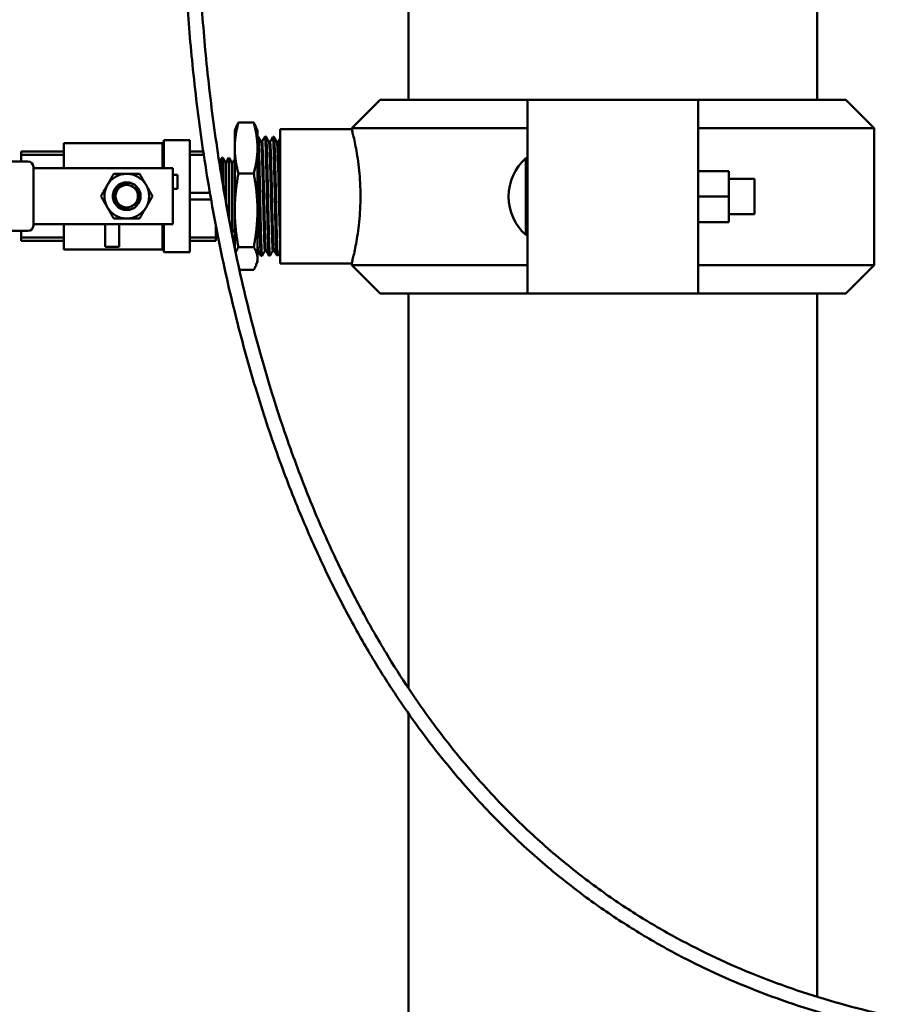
# Model space of a CAD drawing. Header units: inches. Extents: x 1 to 203, y 4 to 128.
# Tile 36 of 51: x 102 to 112, y 95 to 106. Entities that reach past the tile are written whole.
import ezdxf

# ---------------------------------------------------------------- set-up
doc = ezdxf.new("R2010")
doc.units = ezdxf.units.IN
doc.header["$LTSCALE"] = 6
doc.header["$MEASUREMENT"] = 0
doc.layers.add('Visible (ANSI)', color=7, linetype='Continuous', lineweight=50)

msp = doc.modelspace()

# ---------------------------------------------------------------- linework, layer by layer
at = {"layer": 'Visible (ANSI)'}
for p, q in [((106.301, 116.79), (106.301, 104.79)), ((110.801, 116.79), (110.801, 104.79)), ((105.988, 104.79), (105.676, 104.477)), ((105.988, 104.79), (107.611, 104.79)), ((109.491, 104.79), (107.611, 104.79)), ((107.611, 104.582), (107.611, 104.79)), ((109.491, 104.79), (109.491, 104.582)), ((109.491, 104.79), (111.113, 104.79)), ((111.113, 104.79), (111.426, 104.477)), ((104.598, 104.54), (104.429, 104.54)), ((107.611, 104.08), (107.611, 104.582)), ((109.491, 104.582), (109.491, 104.08)), ((104.389, 104.448), (104.401, 104.483)), ((104.389, 104.448), (104.389, 104.259)), ((104.639, 104.448), (104.626, 104.483)), ((104.639, 104.448), (104.639, 104.259)), ((104.646, 104.387), (104.639, 104.387)), ((104.733, 104.384), (104.721, 104.385)), ((104.889, 104.469), (104.889, 102.99)), ((105.676, 104.469), (104.889, 104.469)), ((107.611, 104.477), (105.676, 104.477)), ((105.676, 104.477), (105.676, 104.469)), ((111.426, 104.477), (109.491, 104.477)), ((111.426, 104.477), (111.426, 102.972)), ((102.506, 104.315), (102.506, 104.037)), ((103.595, 104.315), (102.506, 104.315)), ((103.595, 104.315), (103.607, 104.327)), ((103.595, 104.315), (103.595, 104.037)), ((103.607, 104.345), (103.607, 104.037)), ((103.893, 104.345), (103.607, 104.345)), ((103.893, 104.345), (103.893, 103.115)), ((104.679, 104.33), (104.69, 104.33)), ((104.766, 104.328), (104.777, 104.328)), ((104.82, 104.382), (104.808, 104.382)), ((104.853, 104.325), (104.864, 104.325)), ((102.039, 104.222), (102.039, 104.185)), ((102.506, 104.222), (102.039, 104.222)), ((102.039, 104.112), (102.039, 104.185)), ((102.039, 104.185), (102.506, 104.185)), ((104.042, 104.222), (103.893, 104.222)), ((103.893, 104.185), (104.048, 104.185)), ((104.389, 104.259), (104.389, 103.574)), ((104.639, 104.259), (104.639, 103.574)), ((99.645, 104.112), (102.112, 104.112)), ((102.034, 104.112), (102.039, 104.119)), ((104.23, 104.116), (104.214, 104.128)), ((104.23, 104.116), (104.254, 104.154)), ((104.23, 104.029), (104.23, 104.116)), ((104.254, 104.154), (104.254, 103.885)), ((104.256, 104.154), (104.254, 104.154)), ((104.256, 104.154), (104.256, 103.868)), ((104.287, 104.096), (104.256, 104.154)), ((104.287, 104.096), (104.287, 103.688)), ((104.29, 104.096), (104.287, 104.096)), ((104.29, 104.096), (104.325, 104.152)), ((104.29, 104.096), (104.29, 103.672)), ((104.325, 104.152), (104.325, 103.483)), ((104.328, 104.152), (104.325, 104.152)), ((104.328, 104.152), (104.328, 103.468)), ((104.359, 104.094), (104.328, 104.152)), ((104.359, 104.094), (104.359, 103.366)), ((104.362, 104.093), (104.359, 104.094)), ((104.362, 104.093), (104.389, 104.137)), ((104.362, 104.093), (104.362, 103.366)), ((104.746, 104.127), (104.746, 104.127)), ((107.591, 104.147), (107.591, 103.725)), ((107.591, 104.147), (107.611, 104.147)), ((107.611, 103.881), (107.611, 104.08)), ((109.491, 103.37), (109.491, 104.08)), ((102.172, 104.052), (102.172, 103.407)), ((102.172, 104.037), (102.237, 104.037)), ((102.301, 104.037), (102.237, 104.037)), ((102.301, 104.037), (102.837, 104.037)), ((102.837, 104.037), (102.843, 104.037)), ((102.843, 104.037), (103.597, 104.037)), ((103.707, 104.037), (103.597, 104.037)), ((103.707, 104.037), (103.707, 103.422)), ((103.757, 103.965), (103.707, 103.965)), ((103.757, 103.965), (103.757, 103.812)), ((104.598, 103.979), (104.429, 103.979)), ((109.491, 104.006), (109.828, 104.006)), ((109.828, 104.006), (109.828, 103.725)), ((107.611, 103.881), (107.611, 103.725)), ((109.828, 103.919), (110.111, 103.919)), ((110.111, 103.919), (110.111, 103.725)), ((103.757, 103.812), (103.707, 103.812)), ((104.115, 103.766), (103.893, 103.766)), ((103.893, 103.693), (104.128, 103.693)), ((107.591, 103.725), (107.591, 103.303)), ((107.611, 103.725), (107.611, 103.568)), ((109.491, 103.725), (109.828, 103.725)), ((109.828, 103.725), (109.828, 103.443)), ((110.111, 103.725), (110.111, 103.531)), ((104.389, 103.574), (104.389, 103.161)), ((104.639, 103.044), (104.639, 103.574)), ((107.611, 103.37), (107.611, 103.568)), ((109.828, 103.531), (110.111, 103.531)), ((102.172, 103.422), (102.237, 103.422)), ((102.237, 103.422), (102.301, 103.422)), ((102.301, 103.422), (102.837, 103.422)), ((102.506, 103.422), (102.506, 103.144)), ((102.843, 103.422), (102.837, 103.422)), ((102.843, 103.422), (103.597, 103.422)), ((102.964, 103.172), (102.964, 103.422)), ((103.118, 103.172), (103.118, 103.422)), ((103.595, 103.422), (103.595, 103.144)), ((103.597, 103.422), (103.707, 103.422)), ((103.607, 103.422), (103.607, 103.115)), ((104.179, 103.416), (104.179, 103.274)), ((109.491, 103.443), (109.828, 103.443)), ((102.112, 103.347), (99.645, 103.347)), ((102.034, 103.347), (102.039, 103.34)), ((102.039, 103.274), (102.039, 103.347)), ((104.181, 103.305), (104.179, 103.303)), ((104.181, 103.305), (104.181, 103.403)), ((104.181, 103.305), (104.182, 103.303)), ((104.182, 103.397), (104.182, 103.303)), ((104.185, 103.303), (104.182, 103.303)), ((104.185, 103.383), (104.185, 103.303)), ((104.189, 103.312), (104.185, 103.303)), ((104.189, 103.36), (104.189, 103.312)), ((104.198, 103.318), (104.189, 103.312)), ((104.359, 103.366), (104.35, 103.35)), ((104.362, 103.366), (104.359, 103.366)), ((104.362, 103.366), (104.389, 103.323)), ((104.665, 103.347), (104.665, 103.347)), ((104.677, 103.326), (104.677, 103.326)), ((107.591, 103.303), (107.611, 103.303)), ((107.611, 102.867), (107.611, 103.37)), ((109.491, 103.37), (109.491, 102.867)), ((102.039, 103.274), (102.039, 103.238)), ((102.506, 103.274), (102.039, 103.274)), ((102.039, 103.238), (102.506, 103.238)), ((104.179, 103.274), (103.893, 103.274)), ((103.893, 103.238), (104.179, 103.238)), ((104.179, 103.274), (104.179, 103.238)), ((103.595, 103.144), (102.506, 103.144)), ((102.964, 103.172), (103.118, 103.172)), ((103.595, 103.144), (103.607, 103.132)), ((103.893, 103.115), (103.607, 103.115)), ((104.598, 103.169), (104.429, 103.169)), ((104.639, 103.128), (104.646, 103.128)), ((104.722, 103.13), (104.733, 103.13)), ((104.809, 103.133), (104.82, 103.133)), ((104.639, 103.011), (104.626, 102.976)), ((104.639, 103.044), (104.639, 103.011)), ((104.69, 103.074), (104.678, 103.073)), ((104.777, 103.077), (104.765, 103.076)), ((104.864, 103.079), (104.852, 103.079)), ((105.676, 102.99), (104.889, 102.99)), ((105.676, 102.99), (105.676, 102.972)), ((104.598, 102.92), (104.44, 102.92)), ((105.676, 102.972), (107.611, 102.972)), ((105.988, 102.66), (105.676, 102.972)), ((107.611, 102.66), (107.611, 102.867)), ((109.491, 102.972), (111.426, 102.972)), ((109.491, 102.867), (109.491, 102.66)), ((111.113, 102.66), (111.426, 102.972)), ((107.611, 102.66), (105.988, 102.66)), ((106.301, 102.66), (106.301, 98.312)), ((107.611, 102.66), (109.491, 102.66)), ((111.113, 102.66), (109.491, 102.66)), ((110.801, 102.66), (110.801, 94.915)), ((106.301, 98.036), (106.301, 66.79))]:
    msp.add_line(p, q, dxfattribs=at)
for radius in [0.153, 0.123]:
    msp.add_circle((103.2, 103.73), radius, dxfattribs=at)
for centre, radius, start, end in [((102.112, 104.052), 0.06, 0, 90), ((107.971, 103.725), 0.568, 131.9743, 228.0257), ((103.2, 103.73), 0.246, 90, 150), ((103.2, 103.73), 0.246, 30, 90), ((103.2, 103.73), 0.246, 150, 210), ((103.2, 103.73), 0.246, 330, 30), ((103.2, 103.73), 0.246, 210, 270), ((103.2, 103.73), 0.246, 270, 330), ((102.112, 103.407), 0.06, 270, 0)]:
    msp.add_arc(centre, radius, start, end, dxfattribs=at)
msp.add_ellipse((103.199, 103.73), major_axis=(0, -0.139), ratio=0.994843, start_param=4.412574, end_param=5.012204, dxfattribs=at)
for points, knots in [([(103.82, 107.227), (103.82, 107.031), (103.823, 106.832), (103.836, 106.399), (103.847, 106.165), (103.879, 105.663), (103.901, 105.394), (103.959, 104.832), (103.996, 104.538), (104.084, 103.94), (104.136, 103.635), (104.253, 103.034), (104.319, 102.736), (104.461, 102.162), (104.537, 101.885), (104.696, 101.358), (104.779, 101.108), (104.949, 100.636), (105.035, 100.414), (105.209, 99.997), (105.297, 99.802), (105.472, 99.434), (105.56, 99.262), (105.734, 98.938), (105.821, 98.786), (105.993, 98.5), (106.078, 98.365), (106.247, 98.111), (106.331, 97.991), (106.496, 97.765), (106.578, 97.658), (106.741, 97.454), (106.821, 97.358), (106.98, 97.175), (107.059, 97.088), (107.215, 96.922), (107.293, 96.843), (107.522, 96.618), (107.676, 96.477), (107.982, 96.219), (108.132, 96.102), (108.431, 95.884), (108.579, 95.784), (108.874, 95.598), (109.021, 95.512), (109.316, 95.351), (109.464, 95.276), (109.762, 95.136), (109.913, 95.071), (110.219, 94.948), (110.374, 94.891), (110.691, 94.784), (110.853, 94.734), (111.187, 94.641), (111.359, 94.598), (111.715, 94.519), (111.9, 94.483), (112.286, 94.417), (112.488, 94.388), (112.914, 94.337), (113.14, 94.316), (113.621, 94.283), (113.877, 94.271), (114.285, 94.262), (114.435, 94.26), (114.748, 94.26), (114.913, 94.262), (115.261, 94.27), (115.444, 94.277), (115.835, 94.294), (116.043, 94.306), (116.49, 94.336), (116.73, 94.354), (117.254, 94.398), (117.539, 94.425), (118.173, 94.487), (118.522, 94.524), (119.31, 94.606), (119.748, 94.652), (120.63, 94.736), (121.073, 94.773), (121.724, 94.815), (121.934, 94.826), (122.518, 94.851), (122.89, 94.859), (123.56, 94.854), (123.859, 94.845), (124.409, 94.813), (124.661, 94.792), (125.13, 94.741), (125.349, 94.712), (125.762, 94.646), (125.957, 94.609), (126.327, 94.531), (126.502, 94.489), (126.839, 94.4), (127, 94.354), (127.309, 94.255), (127.457, 94.204), (127.744, 94.098), (127.883, 94.043), (128.151, 93.929), (128.281, 93.87), (128.533, 93.749), (128.655, 93.686), (128.894, 93.558), (129.01, 93.492), (129.237, 93.356), (129.348, 93.287), (129.565, 93.144), (129.671, 93.071), (129.879, 92.921), (129.981, 92.844), (130.182, 92.686), (130.28, 92.605), (130.474, 92.44), (130.569, 92.355), (130.757, 92.181), (130.85, 92.092), (131.032, 91.908), (131.122, 91.814), (131.3, 91.621), (131.388, 91.522), (131.562, 91.319), (131.648, 91.214), (131.819, 90.999), (131.903, 90.889), (132.07, 90.661), (132.153, 90.544), (132.318, 90.303), (132.399, 90.178), (132.561, 89.922), (132.641, 89.789), (132.8, 89.516), (132.879, 89.375), (133.036, 89.083), (133.114, 88.932), (133.269, 88.619), (133.345, 88.458), (133.498, 88.122), (133.573, 87.948), (133.722, 87.587), (133.796, 87.4), (133.942, 87.011), (134.015, 86.808), (134.157, 86.387), (134.227, 86.168), (134.365, 85.712), (134.433, 85.474), (134.565, 84.979), (134.629, 84.721), (134.751, 84.193), (134.809, 83.924), (134.91, 83.415), (134.954, 83.176), (135.03, 82.728), (135.064, 82.517), (135.149, 81.939), (135.196, 81.57), (135.266, 80.926), (135.292, 80.651), (135.348, 79.966), (135.372, 79.558), (135.405, 78.756), (135.413, 78.361), (135.413, 77.976)], [0, 0, 0, 0, 0.0124679, 0.0124679, 0.0267405, 0.0267405, 0.0427466, 0.0427466, 0.0600899, 0.0600899, 0.078046, 0.078046, 0.0957824, 0.0957824, 0.1126526, 0.1126526, 0.128321, 0.128321, 0.1427046, 0.1427046, 0.1558623, 0.1558623, 0.1679128, 0.1679128, 0.1789899, 0.1789899, 0.1892221, 0.1892221, 0.1987248, 0.1987248, 0.207599, 0.207599, 0.2159318, 0.2159318, 0.2237978, 0.2237978, 0.2312612, 0.2312612, 0.2454939, 0.2454939, 0.2585944, 0.2585944, 0.2708778, 0.2708778, 0.2825934, 0.2825934, 0.2939483, 0.2939483, 0.3051247, 0.3051247, 0.3162923, 0.3162923, 0.327621, 0.327621, 0.3392918, 0.3392918, 0.3515117, 0.3515117, 0.3645329, 0.3645329, 0.3786829, 0.3786829, 0.3944169, 0.3944169, 0.4034166, 0.4034166, 0.4132038, 0.4132038, 0.4239824, 0.4239824, 0.4360429, 0.4360429, 0.4498193, 0.4498193, 0.4659967, 0.4659967, 0.4856836, 0.4856836, 0.5102993, 0.5102993, 0.5352993, 0.5352993, 0.5472645, 0.5472645, 0.5687343, 0.5687343, 0.5863236, 0.5863236, 0.6014329, 0.6014329, 0.6148452, 0.6148452, 0.6270216, 0.6270216, 0.6382581, 0.6382581, 0.6487579, 0.6487579, 0.6586688, 0.6586688, 0.668103, 0.668103, 0.6771486, 0.6771486, 0.6858774, 0.6858774, 0.6943491, 0.6943491, 0.7026148, 0.7026148, 0.7107193, 0.7107193, 0.7187026, 0.7187026, 0.7266012, 0.7266012, 0.7344491, 0.7344491, 0.7422787, 0.7422787, 0.7501213, 0.7501213, 0.7580077, 0.7580077, 0.7659689, 0.7659689, 0.7740365, 0.7740365, 0.7822432, 0.7822432, 0.7906236, 0.7906236, 0.7992142, 0.7992142, 0.8080547, 0.8080547, 0.8171882, 0.8171882, 0.8266623, 0.8266623, 0.8365297, 0.8365297, 0.8468494, 0.8468494, 0.8576878, 0.8576878, 0.8691197, 0.8691197, 0.8812291, 0.8812291, 0.8941101, 0.8941101, 0.9073464, 0.9073464, 0.9189281, 0.9189281, 0.9290621, 0.9290621, 0.9467965, 0.9467965, 0.9600974, 0.9600974, 0.9800487, 0.9800487, 1, 1, 1, 1]), ([(103.976, 107.227), (103.976, 107.032), (103.979, 106.834), (103.992, 106.403), (104.003, 106.17), (104.035, 105.671), (104.057, 105.404), (104.115, 104.846), (104.151, 104.554), (104.239, 103.96), (104.29, 103.657), (104.407, 103.06), (104.472, 102.765), (104.614, 102.195), (104.689, 101.92), (104.848, 101.398), (104.93, 101.149), (105.099, 100.682), (105.184, 100.461), (105.358, 100.048), (105.445, 99.854), (105.619, 99.49), (105.706, 99.319), (105.879, 98.999), (105.965, 98.849), (106.136, 98.566), (106.22, 98.433), (106.388, 98.182), (106.471, 98.064), (106.634, 97.841), (106.715, 97.736), (106.876, 97.536), (106.955, 97.441), (107.112, 97.262), (107.19, 97.176), (107.343, 97.014), (107.42, 96.937), (107.644, 96.717), (107.796, 96.58), (108.096, 96.329), (108.243, 96.214), (108.535, 96.002), (108.679, 95.905), (108.967, 95.724), (109.11, 95.641), (109.398, 95.485), (109.542, 95.412), (109.832, 95.276), (109.978, 95.213), (110.276, 95.094), (110.427, 95.038), (110.736, 94.934), (110.894, 94.885), (111.219, 94.795), (111.386, 94.753), (111.733, 94.675), (111.914, 94.639), (112.291, 94.575), (112.489, 94.546), (112.906, 94.495), (113.127, 94.474), (113.599, 94.44), (113.851, 94.428), (114.252, 94.418), (114.399, 94.416), (114.708, 94.416), (114.871, 94.418), (115.214, 94.425), (115.395, 94.431), (115.781, 94.448), (115.987, 94.459), (116.43, 94.488), (116.668, 94.506), (117.19, 94.549), (117.473, 94.576), (118.106, 94.637), (118.457, 94.674), (119.252, 94.757), (119.698, 94.804), (120.589, 94.889), (121.033, 94.927), (121.691, 94.969), (121.906, 94.981), (122.503, 95.007), (122.882, 95.015), (123.563, 95.01), (123.865, 95.001), (124.421, 94.969), (124.675, 94.948), (125.149, 94.896), (125.37, 94.867), (125.787, 94.8), (125.983, 94.763), (126.357, 94.684), (126.534, 94.642), (126.874, 94.553), (127.037, 94.506), (127.349, 94.407), (127.5, 94.355), (127.79, 94.248), (127.93, 94.192), (128.202, 94.077), (128.333, 94.018), (128.589, 93.895), (128.713, 93.832), (128.956, 93.702), (129.074, 93.636), (129.304, 93.498), (129.417, 93.428), (129.638, 93.284), (129.746, 93.209), (129.957, 93.057), (130.061, 92.979), (130.265, 92.82), (130.366, 92.738), (130.563, 92.57), (130.66, 92.484), (130.851, 92.307), (130.945, 92.216), (131.131, 92.03), (131.223, 91.935), (131.405, 91.739), (131.494, 91.638), (131.672, 91.432), (131.759, 91.326), (131.933, 91.107), (132.019, 90.995), (132.189, 90.764), (132.273, 90.645), (132.441, 90.4), (132.523, 90.274), (132.688, 90.013), (132.769, 89.879), (132.931, 89.602), (133.012, 89.459), (133.171, 89.163), (133.25, 89.01), (133.407, 88.693), (133.485, 88.529), (133.639, 88.189), (133.715, 88.013), (133.866, 87.648), (133.941, 87.458), (134.089, 87.064), (134.162, 86.859), (134.306, 86.433), (134.377, 86.212), (134.517, 85.751), (134.585, 85.511), (134.718, 85.011), (134.783, 84.75), (134.906, 84.219), (134.964, 83.948), (135.065, 83.437), (135.109, 83.197), (135.185, 82.746), (135.219, 82.535), (135.304, 81.954), (135.352, 81.584), (135.422, 80.937), (135.448, 80.661), (135.504, 79.974), (135.528, 79.565), (135.561, 78.759), (135.569, 78.363), (135.569, 77.976)], [0, 0, 0, 0, 0.0125034, 0.0125034, 0.0268073, 0.0268073, 0.0428366, 0.0428366, 0.0601926, 0.0601926, 0.0781575, 0.0781575, 0.0959102, 0.0959102, 0.1128111, 0.1128111, 0.1285241, 0.1285241, 0.1429606, 0.1429606, 0.1561737, 0.1561737, 0.168277, 0.168277, 0.1794013, 0.1794013, 0.1896728, 0.1896728, 0.1992061, 0.1992061, 0.2081018, 0.2081018, 0.2164469, 0.2164469, 0.2243166, 0.2243166, 0.2317755, 0.2317755, 0.2459844, 0.2459844, 0.2590345, 0.2590345, 0.2712471, 0.2712471, 0.2828769, 0.2828769, 0.2941355, 0.2941355, 0.3052082, 0.3052082, 0.3162676, 0.3162676, 0.3274852, 0.3274852, 0.3390437, 0.3390437, 0.3511507, 0.3511507, 0.3640591, 0.3640591, 0.3780964, 0.3780964, 0.3937175, 0.3937175, 0.4026606, 0.4026606, 0.4123914, 0.4123914, 0.4231148, 0.4231148, 0.4351233, 0.4351233, 0.4488572, 0.4488572, 0.46502, 0.46502, 0.484783, 0.484783, 0.5097798, 0.5097798, 0.5347798, 0.5347798, 0.5469696, 0.5469696, 0.5686949, 0.5686949, 0.5863381, 0.5863381, 0.6014352, 0.6014352, 0.6148097, 0.6148097, 0.6269385, 0.6269385, 0.6381246, 0.6381246, 0.6485752, 0.6485752, 0.6584403, 0.6584403, 0.6678335, 0.6678335, 0.6768439, 0.6768439, 0.6855436, 0.6855436, 0.6939925, 0.6939925, 0.7022419, 0.7022419, 0.7103363, 0.7103363, 0.7183155, 0.7183155, 0.7262155, 0.7262155, 0.7340701, 0.7340701, 0.7419111, 0.7419111, 0.7497694, 0.7497694, 0.7576752, 0.7576752, 0.7656593, 0.7656593, 0.7737527, 0.7737527, 0.7819878, 0.7819878, 0.7903986, 0.7903986, 0.7990215, 0.7990215, 0.8078957, 0.8078957, 0.8170642, 0.8170642, 0.8265743, 0.8265743, 0.8364786, 0.8364786, 0.8468358, 0.8468358, 0.8577122, 0.8577122, 0.8691825, 0.8691825, 0.8813308, 0.8813308, 0.894251, 0.894251, 0.9074696, 0.9074696, 0.9190359, 0.9190359, 0.9291564, 0.9291564, 0.9468673, 0.9468673, 0.9601505, 0.9601505, 0.9800752, 0.9800752, 1, 1, 1, 1]), ([(104.646, 104.387), (104.646, 104.387), (104.646, 104.387), (104.646, 104.387), (104.647, 104.387), (104.648, 104.382), (104.649, 104.374), (104.65, 104.37), (104.65, 104.365), (104.65, 104.359), (104.651, 104.353), (104.651, 104.346), (104.652, 104.338), (104.653, 104.322), (104.653, 104.303), (104.654, 104.28), (104.655, 104.269), (104.655, 104.256), (104.656, 104.243), (104.656, 104.23), (104.657, 104.216), (104.657, 104.202), (104.658, 104.173), (104.659, 104.141), (104.66, 104.107), (104.66, 104.09), (104.66, 104.072), (104.661, 104.054), (104.661, 104.036), (104.662, 104.017), (104.662, 103.999), (104.663, 103.961), (104.664, 103.921), (104.665, 103.88), (104.665, 103.86), (104.666, 103.839), (104.666, 103.819), (104.667, 103.798), (104.667, 103.777), (104.668, 103.757), (104.668, 103.736), (104.668, 103.715), (104.669, 103.694), (104.669, 103.674), (104.67, 103.653), (104.67, 103.632), (104.671, 103.591), (104.672, 103.55), (104.673, 103.511), (104.673, 103.492), (104.674, 103.472), (104.674, 103.453), (104.675, 103.434), (104.675, 103.416), (104.675, 103.398), (104.676, 103.362), (104.677, 103.328), (104.678, 103.297), (104.678, 103.281), (104.679, 103.266), (104.679, 103.252), (104.68, 103.237), (104.68, 103.224), (104.681, 103.211), (104.682, 103.186), (104.682, 103.164), (104.683, 103.145), (104.684, 103.135), (104.684, 103.127), (104.685, 103.119), (104.685, 103.111), (104.686, 103.105), (104.686, 103.099), (104.687, 103.088), (104.688, 103.08), (104.689, 103.076), (104.689, 103.074), (104.69, 103.073), (104.69, 103.074)], [0.01156784, 0.01156784, 0.01156784, 0.01156784, 0.01171875, 0.01171875, 0.01171875, 0.015625, 0.015625, 0.015625, 0.01757813, 0.01757813, 0.01757813, 0.01953125, 0.01953125, 0.01953125, 0.0234375, 0.0234375, 0.0234375, 0.02539063, 0.02539063, 0.02539063, 0.02734375, 0.02734375, 0.02734375, 0.03125, 0.03125, 0.03125, 0.03320313, 0.03320313, 0.03320313, 0.03515625, 0.03515625, 0.03515625, 0.0390625, 0.0390625, 0.0390625, 0.04101563, 0.04101563, 0.04101563, 0.04296875, 0.04296875, 0.04296875, 0.04492188, 0.04492188, 0.04492188, 0.046875, 0.046875, 0.046875, 0.05078125, 0.05078125, 0.05078125, 0.05273438, 0.05273438, 0.05273438, 0.0546875, 0.0546875, 0.0546875, 0.05859375, 0.05859375, 0.05859375, 0.06054688, 0.06054688, 0.06054688, 0.0625, 0.0625, 0.0625, 0.06640625, 0.06640625, 0.06640625, 0.06835938, 0.06835938, 0.06835938, 0.0703125, 0.0703125, 0.0703125, 0.07421875, 0.07421875, 0.07421875, 0.07674006, 0.07674006, 0.07674006, 0.07674006]), ([(104.765, 103.076), (104.764, 103.076), (104.764, 103.076), (104.764, 103.077), (104.763, 103.078), (104.763, 103.08), (104.763, 103.083), (104.762, 103.086), (104.762, 103.09), (104.761, 103.095), (104.761, 103.1), (104.76, 103.106), (104.76, 103.113), (104.759, 103.127), (104.758, 103.145), (104.757, 103.166), (104.757, 103.176), (104.756, 103.188), (104.756, 103.2), (104.756, 103.212), (104.755, 103.225), (104.755, 103.239), (104.754, 103.267), (104.753, 103.297), (104.752, 103.33), (104.752, 103.346), (104.751, 103.363), (104.751, 103.381), (104.75, 103.399), (104.75, 103.417), (104.749, 103.436), (104.748, 103.473), (104.748, 103.511), (104.747, 103.552), (104.746, 103.572), (104.746, 103.592), (104.745, 103.613), (104.745, 103.633), (104.744, 103.654), (104.744, 103.675), (104.744, 103.695), (104.743, 103.716), (104.743, 103.737), (104.742, 103.758), (104.742, 103.779), (104.741, 103.799), (104.741, 103.841), (104.74, 103.882), (104.739, 103.922), (104.738, 103.941), (104.738, 103.961), (104.737, 103.98), (104.737, 104), (104.737, 104.019), (104.736, 104.037), (104.735, 104.074), (104.734, 104.109), (104.733, 104.141), (104.733, 104.157), (104.733, 104.173), (104.732, 104.188), (104.732, 104.203), (104.731, 104.217), (104.731, 104.231), (104.73, 104.257), (104.729, 104.281), (104.728, 104.301), (104.728, 104.312), (104.727, 104.321), (104.727, 104.329), (104.726, 104.338), (104.726, 104.345), (104.726, 104.352), (104.725, 104.365), (104.724, 104.374), (104.723, 104.379), (104.722, 104.384), (104.721, 104.386), (104.721, 104.384)], [0.81337484, 0.81337484, 0.81337484, 0.81337484, 0.81445313, 0.81445313, 0.81445313, 0.81640625, 0.81640625, 0.81640625, 0.81835938, 0.81835938, 0.81835938, 0.8203125, 0.8203125, 0.8203125, 0.82421875, 0.82421875, 0.82421875, 0.82617188, 0.82617188, 0.82617188, 0.828125, 0.828125, 0.828125, 0.83203125, 0.83203125, 0.83203125, 0.83398438, 0.83398438, 0.83398438, 0.8359375, 0.8359375, 0.8359375, 0.83984375, 0.83984375, 0.83984375, 0.84179688, 0.84179688, 0.84179688, 0.84375, 0.84375, 0.84375, 0.84570313, 0.84570313, 0.84570313, 0.84765625, 0.84765625, 0.84765625, 0.8515625, 0.8515625, 0.8515625, 0.85351563, 0.85351563, 0.85351563, 0.85546875, 0.85546875, 0.85546875, 0.859375, 0.859375, 0.859375, 0.86132813, 0.86132813, 0.86132813, 0.86328125, 0.86328125, 0.86328125, 0.8671875, 0.8671875, 0.8671875, 0.86914063, 0.86914063, 0.86914063, 0.87109375, 0.87109375, 0.87109375, 0.875, 0.875, 0.875, 0.87837307, 0.87837307, 0.87837307, 0.87837307]), ([(104.733, 104.384), (104.733, 104.384), (104.733, 104.384), (104.734, 104.384), (104.734, 104.384), (104.734, 104.383), (104.735, 104.38), (104.735, 104.378), (104.736, 104.375), (104.736, 104.37), (104.737, 104.362), (104.738, 104.35), (104.739, 104.333), (104.739, 104.325), (104.74, 104.316), (104.74, 104.306), (104.741, 104.297), (104.741, 104.286), (104.741, 104.274), (104.742, 104.263), (104.742, 104.251), (104.743, 104.237), (104.743, 104.224), (104.744, 104.21), (104.744, 104.195), (104.745, 104.166), (104.746, 104.134), (104.747, 104.1), (104.747, 104.083), (104.748, 104.065), (104.748, 104.047), (104.748, 104.028), (104.749, 104.009), (104.749, 103.99), (104.75, 103.952), (104.751, 103.913), (104.752, 103.872), (104.752, 103.852), (104.753, 103.831), (104.753, 103.81), (104.754, 103.789), (104.754, 103.768), (104.755, 103.748), (104.756, 103.706), (104.756, 103.665), (104.757, 103.624), (104.758, 103.603), (104.758, 103.582), (104.759, 103.562), (104.759, 103.542), (104.76, 103.522), (104.76, 103.503), (104.76, 103.483), (104.761, 103.464), (104.761, 103.445), (104.762, 103.427), (104.762, 103.408), (104.763, 103.39), (104.763, 103.354), (104.764, 103.321), (104.765, 103.291), (104.766, 103.275), (104.766, 103.26), (104.767, 103.246), (104.767, 103.232), (104.767, 103.219), (104.768, 103.206), (104.769, 103.181), (104.77, 103.16), (104.771, 103.142), (104.771, 103.133), (104.771, 103.124), (104.772, 103.117), (104.772, 103.11), (104.773, 103.104), (104.773, 103.098), (104.774, 103.088), (104.775, 103.081), (104.776, 103.078), (104.776, 103.077), (104.777, 103.076), (104.777, 103.077), (104.777, 103.077), (104.777, 103.077), (104.777, 103.077)], [0.14033691, 0.14033691, 0.14033691, 0.14033691, 0.140625, 0.140625, 0.140625, 0.14257813, 0.14257813, 0.14257813, 0.14453125, 0.14453125, 0.14453125, 0.1484375, 0.1484375, 0.1484375, 0.15039063, 0.15039063, 0.15039063, 0.15234375, 0.15234375, 0.15234375, 0.15429688, 0.15429688, 0.15429688, 0.15625, 0.15625, 0.15625, 0.16015625, 0.16015625, 0.16015625, 0.16210938, 0.16210938, 0.16210938, 0.1640625, 0.1640625, 0.1640625, 0.16796875, 0.16796875, 0.16796875, 0.16992188, 0.16992188, 0.16992188, 0.171875, 0.171875, 0.171875, 0.17578125, 0.17578125, 0.17578125, 0.17773438, 0.17773438, 0.17773438, 0.1796875, 0.1796875, 0.1796875, 0.18164063, 0.18164063, 0.18164063, 0.18359375, 0.18359375, 0.18359375, 0.1875, 0.1875, 0.1875, 0.18945313, 0.18945313, 0.18945313, 0.19140625, 0.19140625, 0.19140625, 0.1953125, 0.1953125, 0.1953125, 0.19726563, 0.19726563, 0.19726563, 0.19921875, 0.19921875, 0.19921875, 0.203125, 0.203125, 0.203125, 0.20507813, 0.20507813, 0.20507813, 0.2052528, 0.2052528, 0.2052528, 0.2052528]), ([(105.676, 104.469), (105.676, 104.469), (105.677, 104.465), (105.682, 104.446), (105.685, 104.432), (105.694, 104.394), (105.7, 104.371), (105.712, 104.316), (105.718, 104.286), (105.73, 104.22), (105.736, 104.183), (105.748, 104.103), (105.754, 104.059), (105.763, 103.968), (105.767, 103.92), (105.772, 103.825), (105.773, 103.776), (105.773, 103.683), (105.772, 103.635), (105.767, 103.539), (105.763, 103.492), (105.754, 103.4), (105.748, 103.357), (105.736, 103.276), (105.73, 103.239), (105.718, 103.174), (105.712, 103.143), (105.7, 103.089), (105.694, 103.065), (105.685, 103.028), (105.682, 103.013), (105.677, 102.994), (105.676, 102.99), (105.676, 102.99)], [2.845099, 2.845099, 2.845099, 2.845099, 3.200708, 3.200708, 3.556317, 3.556317, 3.911926, 3.911926, 4.267536, 4.267536, 4.623201, 4.623201, 4.978866, 4.978866, 5.334532, 5.334532, 5.690197, 5.690197, 6.045862, 6.045862, 6.401528, 6.401528, 6.757193, 6.757193, 7.112858, 7.112858, 7.468468, 7.468468, 7.824077, 7.824077, 8.179686, 8.179686, 8.535296, 8.535296, 8.535296, 8.535296]), ([(104.678, 103.073), (104.677, 103.073), (104.677, 103.074), (104.677, 103.075), (104.676, 103.076), (104.676, 103.079), (104.675, 103.082), (104.675, 103.089), (104.674, 103.099), (104.673, 103.114), (104.672, 103.121), (104.672, 103.129), (104.671, 103.138), (104.671, 103.147), (104.671, 103.157), (104.67, 103.168), (104.669, 103.189), (104.668, 103.214), (104.668, 103.242), (104.667, 103.256), (104.667, 103.27), (104.666, 103.286), (104.666, 103.301), (104.665, 103.317), (104.665, 103.334), (104.664, 103.367), (104.663, 103.403), (104.662, 103.44), (104.662, 103.459), (104.661, 103.478), (104.661, 103.498), (104.66, 103.517), (104.66, 103.537), (104.66, 103.557), (104.659, 103.597), (104.658, 103.638), (104.657, 103.68), (104.656, 103.722), (104.655, 103.763), (104.654, 103.805), (104.654, 103.825), (104.653, 103.846), (104.653, 103.866), (104.653, 103.887), (104.652, 103.907), (104.652, 103.927), (104.651, 103.967), (104.65, 104.005), (104.649, 104.042), (104.649, 104.06), (104.648, 104.078), (104.648, 104.095), (104.647, 104.113), (104.647, 104.13), (104.646, 104.146), (104.646, 104.178), (104.645, 104.207), (104.644, 104.234), (104.643, 104.248), (104.643, 104.26), (104.643, 104.272), (104.642, 104.284), (104.642, 104.295), (104.641, 104.305), (104.64, 104.325), (104.639, 104.342), (104.639, 104.355)], [0.94198687, 0.94198687, 0.94198687, 0.94198687, 0.94335938, 0.94335938, 0.94335938, 0.9453125, 0.9453125, 0.9453125, 0.94921875, 0.94921875, 0.94921875, 0.95117188, 0.95117188, 0.95117188, 0.953125, 0.953125, 0.953125, 0.95703125, 0.95703125, 0.95703125, 0.95898438, 0.95898438, 0.95898438, 0.9609375, 0.9609375, 0.9609375, 0.96484375, 0.96484375, 0.96484375, 0.96679688, 0.96679688, 0.96679688, 0.96875, 0.96875, 0.96875, 0.97265625, 0.97265625, 0.97265625, 0.9765625, 0.9765625, 0.9765625, 0.97851563, 0.97851563, 0.97851563, 0.98046875, 0.98046875, 0.98046875, 0.984375, 0.984375, 0.984375, 0.98632812, 0.98632812, 0.98632812, 0.98828125, 0.98828125, 0.98828125, 0.9921875, 0.9921875, 0.9921875, 0.99414062, 0.99414062, 0.99414062, 0.99609375, 0.99609375, 0.99609375, 1, 1, 1, 1]), ([(104.722, 103.13), (104.722, 103.13), (104.722, 103.131), (104.719, 103.138), (104.717, 103.167), (104.713, 103.265), (104.711, 103.333), (104.706, 103.493), (104.704, 103.585), (104.7, 103.774), (104.698, 103.87), (104.693, 104.045), (104.691, 104.124), (104.687, 104.247), (104.684, 104.291), (104.681, 104.323), (104.68, 104.328), (104.68, 104.33)], [0.83480884, 0.83480884, 0.83480884, 0.83480884, 0.8359375, 0.8359375, 0.84375, 0.84375, 0.8515625, 0.8515625, 0.859375, 0.859375, 0.8671875, 0.8671875, 0.875, 0.875, 0.8828125, 0.8828125, 0.88607913, 0.88607913, 0.88607913, 0.88607913]), ([(104.733, 103.131), (104.733, 103.131), (104.732, 103.131), (104.73, 103.138), (104.728, 103.167), (104.724, 103.265), (104.721, 103.333), (104.717, 103.493), (104.715, 103.585), (104.711, 103.774), (104.708, 103.87), (104.704, 104.045), (104.702, 104.124), (104.697, 104.247), (104.695, 104.291), (104.692, 104.325), (104.691, 104.33), (104.69, 104.33)], [0.83546428, 0.83546428, 0.83546428, 0.83546428, 0.8359375, 0.8359375, 0.84375, 0.84375, 0.8515625, 0.8515625, 0.859375, 0.859375, 0.8671875, 0.8671875, 0.875, 0.875, 0.8828125, 0.8828125, 0.88674451, 0.88674451, 0.88674451, 0.88674451]), ([(104.809, 103.133), (104.808, 103.133), (104.807, 103.137), (104.804, 103.166), (104.802, 103.207), (104.798, 103.326), (104.796, 103.403), (104.791, 103.575), (104.789, 103.67), (104.785, 103.858), (104.783, 103.951), (104.778, 104.113), (104.776, 104.183), (104.772, 104.284), (104.769, 104.316), (104.767, 104.326), (104.767, 104.327), (104.766, 104.327)], [0.73090417, 0.73090417, 0.73090417, 0.73090417, 0.734375, 0.734375, 0.7421875, 0.7421875, 0.75, 0.75, 0.7578125, 0.7578125, 0.765625, 0.765625, 0.7734375, 0.7734375, 0.78125, 0.78125, 0.78217435, 0.78217435, 0.78217435, 0.78217435]), ([(104.82, 103.134), (104.819, 103.135), (104.818, 103.139), (104.815, 103.166), (104.813, 103.207), (104.809, 103.326), (104.806, 103.403), (104.802, 103.575), (104.8, 103.67), (104.796, 103.858), (104.793, 103.951), (104.789, 104.113), (104.787, 104.183), (104.782, 104.284), (104.78, 104.316), (104.778, 104.327), (104.777, 104.328), (104.777, 104.328)], [0.73157339, 0.73157339, 0.73157339, 0.73157339, 0.734375, 0.734375, 0.7421875, 0.7421875, 0.75, 0.75, 0.7578125, 0.7578125, 0.765625, 0.765625, 0.7734375, 0.7734375, 0.78125, 0.78125, 0.78283441, 0.78283441, 0.78283441, 0.78283441]), ([(104.852, 103.079), (104.851, 103.079), (104.851, 103.08), (104.85, 103.083), (104.85, 103.085), (104.849, 103.088), (104.849, 103.092), (104.848, 103.096), (104.848, 103.102), (104.847, 103.108), (104.847, 103.12), (104.846, 103.136), (104.845, 103.155), (104.844, 103.165), (104.844, 103.176), (104.843, 103.188), (104.843, 103.199), (104.843, 103.212), (104.842, 103.225), (104.842, 103.238), (104.841, 103.252), (104.841, 103.266), (104.84, 103.281), (104.84, 103.296), (104.839, 103.312), (104.839, 103.345), (104.838, 103.379), (104.837, 103.415), (104.836, 103.433), (104.836, 103.452), (104.835, 103.471), (104.835, 103.49), (104.835, 103.51), (104.834, 103.53), (104.833, 103.57), (104.832, 103.61), (104.832, 103.652), (104.831, 103.672), (104.831, 103.693), (104.83, 103.714), (104.83, 103.735), (104.829, 103.756), (104.829, 103.777), (104.828, 103.818), (104.827, 103.859), (104.826, 103.899), (104.826, 103.92), (104.825, 103.94), (104.825, 103.959), (104.824, 103.979), (104.824, 103.998), (104.824, 104.016), (104.823, 104.054), (104.822, 104.089), (104.821, 104.123), (104.82, 104.156), (104.819, 104.187), (104.818, 104.215), (104.818, 104.229), (104.817, 104.242), (104.817, 104.254), (104.816, 104.267), (104.816, 104.278), (104.816, 104.289), (104.815, 104.311), (104.814, 104.328), (104.813, 104.343), (104.812, 104.35), (104.812, 104.356), (104.812, 104.361), (104.811, 104.366), (104.811, 104.371), (104.81, 104.374), (104.809, 104.38), (104.808, 104.383), (104.808, 104.382), (104.808, 104.382), (104.808, 104.382), (104.808, 104.382)], [0.68532248, 0.68532248, 0.68532248, 0.68532248, 0.6875, 0.6875, 0.6875, 0.68945313, 0.68945313, 0.68945313, 0.69140625, 0.69140625, 0.69140625, 0.6953125, 0.6953125, 0.6953125, 0.69726563, 0.69726563, 0.69726563, 0.69921875, 0.69921875, 0.69921875, 0.70117188, 0.70117188, 0.70117188, 0.703125, 0.703125, 0.703125, 0.70703125, 0.70703125, 0.70703125, 0.70898438, 0.70898438, 0.70898438, 0.7109375, 0.7109375, 0.7109375, 0.71484375, 0.71484375, 0.71484375, 0.71679688, 0.71679688, 0.71679688, 0.71875, 0.71875, 0.71875, 0.72265625, 0.72265625, 0.72265625, 0.72460938, 0.72460938, 0.72460938, 0.7265625, 0.7265625, 0.7265625, 0.73046875, 0.73046875, 0.73046875, 0.734375, 0.734375, 0.734375, 0.73632813, 0.73632813, 0.73632813, 0.73828125, 0.73828125, 0.73828125, 0.7421875, 0.7421875, 0.7421875, 0.74414063, 0.74414063, 0.74414063, 0.74609375, 0.74609375, 0.74609375, 0.75, 0.75, 0.75, 0.75003571, 0.75003571, 0.75003571, 0.75003571]), ([(104.82, 104.382), (104.82, 104.382), (104.821, 104.381), (104.821, 104.381), (104.821, 104.38), (104.822, 104.378), (104.822, 104.375), (104.823, 104.372), (104.823, 104.368), (104.824, 104.363), (104.824, 104.353), (104.825, 104.339), (104.826, 104.322), (104.827, 104.313), (104.827, 104.304), (104.828, 104.293), (104.828, 104.283), (104.828, 104.271), (104.829, 104.259), (104.83, 104.235), (104.831, 104.207), (104.832, 104.177), (104.832, 104.162), (104.832, 104.146), (104.833, 104.129), (104.833, 104.113), (104.834, 104.096), (104.834, 104.078), (104.835, 104.043), (104.836, 104.006), (104.837, 103.967), (104.837, 103.948), (104.838, 103.928), (104.838, 103.908), (104.839, 103.888), (104.839, 103.867), (104.84, 103.847), (104.84, 103.827), (104.84, 103.806), (104.841, 103.785), (104.841, 103.764), (104.842, 103.743), (104.842, 103.722), (104.843, 103.681), (104.844, 103.639), (104.845, 103.599), (104.845, 103.578), (104.846, 103.558), (104.846, 103.538), (104.847, 103.518), (104.847, 103.498), (104.847, 103.479), (104.848, 103.441), (104.849, 103.404), (104.85, 103.369), (104.851, 103.352), (104.851, 103.335), (104.851, 103.319), (104.852, 103.303), (104.852, 103.287), (104.853, 103.272), (104.854, 103.243), (104.855, 103.216), (104.855, 103.193), (104.856, 103.181), (104.856, 103.17), (104.857, 103.16), (104.857, 103.15), (104.858, 103.141), (104.858, 103.132), (104.859, 103.124), (104.859, 103.117), (104.859, 103.11), (104.86, 103.104), (104.86, 103.099), (104.861, 103.094), (104.862, 103.085), (104.862, 103.08), (104.863, 103.079), (104.864, 103.079), (104.864, 103.079), (104.864, 103.08)], [0.26857529, 0.26857529, 0.26857529, 0.26857529, 0.26953125, 0.26953125, 0.26953125, 0.27148438, 0.27148438, 0.27148438, 0.2734375, 0.2734375, 0.2734375, 0.27734375, 0.27734375, 0.27734375, 0.27929688, 0.27929688, 0.27929688, 0.28125, 0.28125, 0.28125, 0.28515625, 0.28515625, 0.28515625, 0.28710938, 0.28710938, 0.28710938, 0.2890625, 0.2890625, 0.2890625, 0.29296875, 0.29296875, 0.29296875, 0.29492188, 0.29492188, 0.29492188, 0.296875, 0.296875, 0.296875, 0.29882813, 0.29882813, 0.29882813, 0.30078125, 0.30078125, 0.30078125, 0.3046875, 0.3046875, 0.3046875, 0.30664063, 0.30664063, 0.30664063, 0.30859375, 0.30859375, 0.30859375, 0.3125, 0.3125, 0.3125, 0.31445313, 0.31445313, 0.31445313, 0.31640625, 0.31640625, 0.31640625, 0.3203125, 0.3203125, 0.3203125, 0.32226563, 0.32226563, 0.32226563, 0.32421875, 0.32421875, 0.32421875, 0.32617188, 0.32617188, 0.32617188, 0.328125, 0.328125, 0.328125, 0.33203125, 0.33203125, 0.33203125, 0.33326021, 0.33326021, 0.33326021, 0.33326021]), ([(104.889, 103.228), (104.887, 103.256), (104.886, 103.289), (104.883, 103.395), (104.881, 103.479), (104.876, 103.659), (104.874, 103.755), (104.87, 103.939), (104.868, 104.026), (104.863, 104.173), (104.861, 104.232), (104.857, 104.303), (104.855, 104.321), (104.853, 104.325)], [0.63636364, 0.63636364, 0.63636364, 0.63636364, 0.640625, 0.640625, 0.6484375, 0.6484375, 0.65625, 0.65625, 0.6640625, 0.6640625, 0.671875, 0.671875, 0.67830017, 0.67830017, 0.67830017, 0.67830017]), ([(104.889, 103.601), (104.887, 103.681), (104.885, 103.766), (104.881, 103.939), (104.878, 104.026), (104.874, 104.173), (104.872, 104.232), (104.868, 104.307), (104.866, 104.325), (104.864, 104.325)], [0.64935065, 0.64935065, 0.64935065, 0.64935065, 0.65625, 0.65625, 0.6640625, 0.6640625, 0.671875, 0.671875, 0.67896197, 0.67896197, 0.67896197, 0.67896197]), ([(103.285, 103.857), (103.277, 103.862), (103.268, 103.866), (103.24, 103.876), (103.219, 103.879), (103.182, 103.876), (103.163, 103.872), (103.128, 103.855), (103.113, 103.843), (103.088, 103.817), (103.078, 103.801), (103.065, 103.766), (103.061, 103.747), (103.061, 103.73)], [-1.8930066, -1.8930066, -1.8930066, -1.8930066, -1.8238858, -1.8238858, -1.6787249, -1.6787249, -1.540305, -1.540305, -1.4018851, -1.4018851, -1.2681689, -1.2681689, -1.1344528, -1.1344528, -1.1344528, -1.1344528]), ([(103.338, 103.73), (103.338, 103.74), (103.337, 103.75), (103.335, 103.759), (103.332, 103.769), (103.329, 103.779), (103.325, 103.788), (103.321, 103.797), (103.316, 103.805), (103.31, 103.813), (103.304, 103.821), (103.297, 103.829), (103.289, 103.835)], [0.010410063, 0.010410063, 0.010410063, 0.010410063, 0.011168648, 0.011168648, 0.011168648, 0.011927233, 0.011927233, 0.011927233, 0.012685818, 0.012685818, 0.012685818, 0.013444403, 0.013444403, 0.013444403, 0.013444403]), ([(103.289, 103.835), (103.293, 103.833), (103.297, 103.831), (103.317, 103.818), (103.332, 103.804), (103.342, 103.786), (103.342, 103.785), (103.342, 103.785)], [0.6268768, 0.6268768, 0.6268768, 0.6268768, 0.6612153, 0.6612153, 0.8098286, 0.8098286, 0.8145288, 0.8145288, 0.8145288, 0.8145288]), ([(103.061, 103.73), (103.061, 103.712), (103.065, 103.694), (103.078, 103.659), (103.088, 103.643), (103.112, 103.617), (103.128, 103.605), (103.162, 103.588), (103.181, 103.583), (103.219, 103.581), (103.239, 103.583), (103.267, 103.593), (103.276, 103.597), (103.285, 103.602)], [0, 0, 0, 0, 0.1327538, 0.1327538, 0.2655076, 0.2655076, 0.4037366, 0.4037366, 0.5419656, 0.5419656, 0.687624, 0.687624, 0.7584938, 0.7584938, 0.7584938, 0.7584938]), ([(103.289, 103.624), (103.297, 103.631), (103.304, 103.638), (103.31, 103.646), (103.316, 103.654), (103.321, 103.663), (103.325, 103.672), (103.329, 103.681), (103.332, 103.69), (103.335, 103.7), (103.337, 103.71), (103.338, 103.72), (103.338, 103.73)], [0.007371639, 0.007371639, 0.007371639, 0.007371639, 0.008131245, 0.008131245, 0.008131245, 0.008890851, 0.008890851, 0.008890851, 0.009650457, 0.009650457, 0.009650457, 0.010410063, 0.010410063, 0.010410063, 0.010410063]), ([(103.342, 103.675), (103.342, 103.674), (103.342, 103.673), (103.332, 103.656), (103.317, 103.641), (103.297, 103.629), (103.293, 103.626), (103.289, 103.624)], [1.1023548, 1.1023548, 1.1023548, 1.1023548, 1.1070551, 1.1070551, 1.2556683, 1.2556683, 1.2900068, 1.2900068, 1.2900068, 1.2900068]), ([(104.646, 103.128), (104.644, 103.131), (104.642, 103.147), (104.64, 103.188), (104.639, 103.204), (104.639, 103.222)], [0.939336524, 0.939336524, 0.939336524, 0.939336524, 0.9453125, 0.9453125, 0.948051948, 0.948051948, 0.948051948, 0.948051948])]:
    msp.add_open_spline(points, degree=3, knots=knots, dxfattribs=at)
for points, weights in [([(104.389, 104.259), (104.389, 104.39), (104.429, 104.54)], [1.55306974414, 1.55306974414, 1.44156435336]), ([(104.429, 104.54), (104.411, 104.51), (104.401, 104.483)], [1.44156435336, 1.48912246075, 1.516396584]), ([(104.598, 104.54), (104.616, 104.51), (104.626, 104.483)], [1.44156435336, 1.48912246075, 1.516396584]), ([(104.598, 104.54), (104.639, 104.39), (104.639, 104.259)], [1.44156435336, 1.55306974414, 1.55306974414]), ([(104.429, 103.979), (104.389, 104.129), (104.389, 104.259)], [1.44156435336, 1.55306974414, 1.55306974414]), ([(104.639, 104.259), (104.639, 104.129), (104.598, 103.979)], [1.55306974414, 1.55306974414, 1.44156435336]), ([(102.986, 103.853), (103.019, 103.91), (103.057, 103.976)], [1.87889902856, 1.87889902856, 1.74400014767]), ([(103.057, 103.976), (103.134, 103.976), (103.2, 103.976)], [1.74400014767, 1.87889902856, 1.87889902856]), ([(103.2, 103.976), (103.265, 103.976), (103.342, 103.976)], [1.87889902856, 1.87889902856, 1.74400014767]), ([(103.342, 103.976), (103.38, 103.91), (103.413, 103.853)], [1.74400014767, 1.87889902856, 1.87889902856]), ([(104.429, 103.979), (104.389, 103.762), (104.389, 103.574)], [1.44156435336, 1.55306974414, 1.55306974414]), ([(104.598, 103.979), (104.639, 103.762), (104.639, 103.574)], [1.44156435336, 1.55306974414, 1.55306974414]), ([(102.915, 103.73), (102.954, 103.796), (102.986, 103.853)], [1.74400014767, 1.87889902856, 1.87889902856]), ([(103.413, 103.853), (103.446, 103.796), (103.484, 103.73)], [1.87889902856, 1.87889902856, 1.74400014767]), ([(102.986, 103.607), (102.954, 103.664), (102.915, 103.73)], [1.87889902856, 1.87889902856, 1.74400014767]), ([(103.484, 103.73), (103.446, 103.664), (103.413, 103.607)], [1.74400014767, 1.87889902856, 1.87889902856]), ([(103.057, 103.484), (103.019, 103.55), (102.986, 103.607)], [1.74400014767, 1.87889902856, 1.87889902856]), ([(103.413, 103.607), (103.38, 103.55), (103.342, 103.484)], [1.87889902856, 1.87889902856, 1.74400014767]), ([(104.389, 103.574), (104.389, 103.386), (104.429, 103.169)], [1.55306974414, 1.55306974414, 1.44156435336]), ([(104.639, 103.574), (104.639, 103.386), (104.598, 103.169)], [1.55306974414, 1.55306974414, 1.44156435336]), ([(103.2, 103.484), (103.134, 103.484), (103.057, 103.484)], [1.87889902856, 1.87889902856, 1.74400014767]), ([(103.342, 103.484), (103.265, 103.484), (103.2, 103.484)], [1.74400014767, 1.87889902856, 1.87889902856]), ([(104.429, 103.169), (104.41, 103.137), (104.4, 103.108)], [1.44156435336, 1.4929141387, 1.52061663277]), ([(104.598, 103.169), (104.639, 103.102), (104.639, 103.044)], [1.44156435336, 1.55306974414, 1.55306974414]), ([(104.639, 103.044), (104.639, 102.986), (104.598, 102.92)], [1.55306974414, 1.55306974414, 1.44156435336])]:
    msp.add_rational_spline(points, weights, degree=2, dxfattribs=at)
for points in [[(104.647, 104.386), (104.658, 104.368), (104.669, 104.349), (104.68, 104.33)], [(104.69, 104.33), (104.7, 104.348), (104.71, 104.366), (104.721, 104.384)], [(104.734, 104.384), (104.745, 104.365), (104.756, 104.346), (104.766, 104.327)], [(104.777, 104.328), (104.787, 104.346), (104.797, 104.364), (104.808, 104.382)], [(104.821, 104.381), (104.832, 104.362), (104.843, 104.343), (104.853, 104.325)], [(104.863, 104.325), (104.872, 104.34), (104.88, 104.354), (104.889, 104.368)], [(103.047, 103.73), (103.047, 103.74), (103.048, 103.751), (103.05, 103.761)], [(103.05, 103.698), (103.048, 103.709), (103.047, 103.719), (103.047, 103.73)], [(104.677, 103.074), (104.667, 103.092), (104.656, 103.11), (104.646, 103.128)], [(104.723, 103.13), (104.712, 103.112), (104.701, 103.093), (104.69, 103.074)], [(104.764, 103.077), (104.754, 103.095), (104.743, 103.113), (104.733, 103.131)], [(104.81, 103.133), (104.799, 103.114), (104.788, 103.096), (104.777, 103.077)], [(104.851, 103.079), (104.841, 103.098), (104.83, 103.116), (104.82, 103.134)], [(104.889, 103.122), (104.88, 103.108), (104.872, 103.094), (104.864, 103.08)]]:
    msp.add_open_spline(points, degree=3, dxfattribs=at)

doc.saveas('drawing.dxf')
